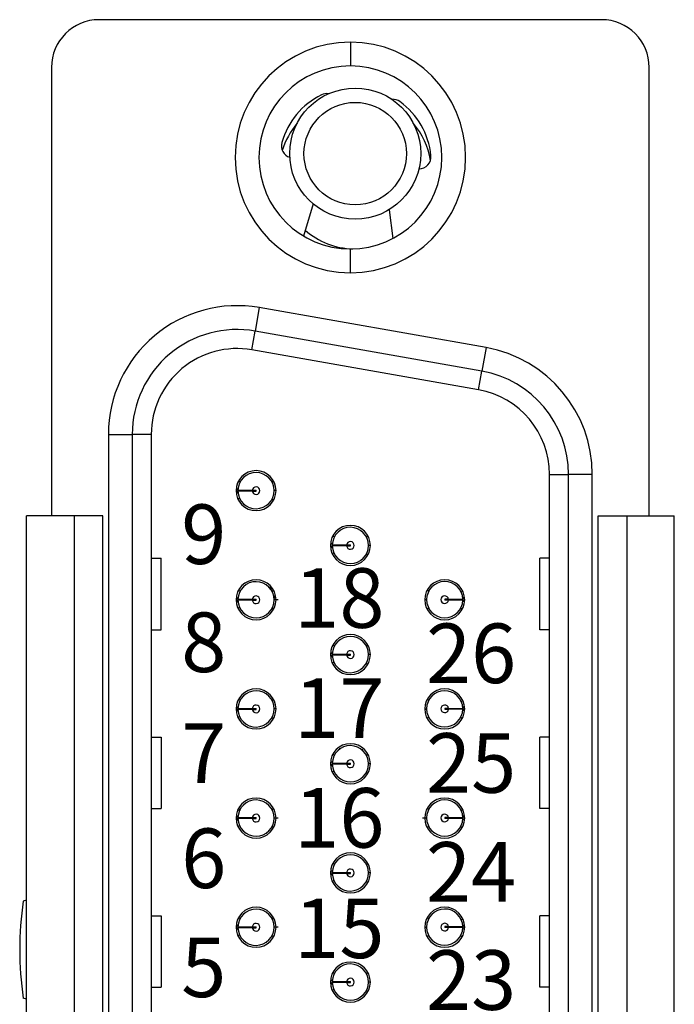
# Model space of a CAD drawing. Header units: inches. Extents: x 0 to 814, y 0 to 621.
# Tile 33 of 41: x 486 to 513, y 314 to 355. Entities that reach past the tile are written whole.
import ezdxf

# ---------------------------------------------------------------- set-up
doc = ezdxf.new("R2010")
doc.units = ezdxf.units.IN
doc.header["$LTSCALE"] = 10
doc.header["$MEASUREMENT"] = 0

msp = doc.modelspace()

# ---------------------------------------------------------------- linework, layer by layer
for p, q in [((510.403, 355.122), (489.303, 355.122)), ((499.853, 354.182), (499.853, 353.182)), ((487.303, 353.122), (487.303, 334.302)), ((512.403, 334.302), (512.403, 353.122)), ((498.295, 347.389), (497.884, 346.045)), ((501.482, 347.15), (501.631, 345.938)), ((499.853, 344.502), (499.853, 345.502)), ((496.03, 343.04), (495.857, 342.055)), ((505.55, 341.361), (496.03, 343.04)), ((495.718, 341.267), (495.857, 342.055)), ((505.377, 340.376), (495.857, 342.055)), ((505.238, 339.588), (495.718, 341.267)), ((505.55, 341.361), (505.377, 340.376)), ((505.238, 339.588), (505.377, 340.376)), ((489.693, 337.722), (490.693, 337.722)), ((489.693, 337.722), (489.693, 294.322)), ((491.493, 337.722), (490.693, 337.722)), ((490.693, 337.722), (490.693, 294.322)), ((491.493, 337.722), (491.493, 294.322)), ((508.213, 336.043), (509.013, 336.043)), ((508.213, 296), (508.213, 336.043)), ((509.013, 296), (509.013, 336.043)), ((510.013, 336.043), (509.013, 336.043)), ((510.013, 296), (510.013, 336.043)), ((495.053, 335.382), (495.068, 335.382)), ((495.053, 335.342), (495.068, 335.342)), ((495.068, 335.382), (495.093, 335.382)), ((495.068, 335.342), (495.093, 335.342)), ((495.093, 335.334), (495.069, 335.277)), ((495.132, 335.342), (495.074, 335.262)), ((495.734, 335.382), (495.893, 335.382)), ((495.734, 335.342), (495.893, 335.342)), ((495.893, 335.342), (495.893, 335.382)), ((496.733, 335.362), (496.653, 335.362)), ((486.256, 297.902), (486.256, 334.302)), ((488.256, 334.302), (486.256, 334.302)), ((488.256, 334.302), (488.256, 297.902)), ((489.456, 334.302), (488.256, 334.302)), ((489.456, 297.902), (489.456, 334.302)), ((510.256, 297.902), (510.256, 334.302)), ((510.256, 334.302), (511.456, 334.302)), ((511.456, 334.302), (511.456, 297.902)), ((511.456, 334.302), (513.456, 334.302)), ((513.456, 297.902), (513.456, 334.302)), ((499.013, 333.082), (499.028, 333.082)), ((499.013, 333.042), (499.028, 333.042)), ((499.028, 333.082), (499.053, 333.082)), ((499.028, 333.042), (499.053, 333.042)), ((499.053, 333.033), (499.029, 332.977)), ((499.092, 333.042), (499.034, 332.961)), ((499.694, 333.082), (499.853, 333.082)), ((499.694, 333.042), (499.853, 333.042)), ((499.853, 333.042), (499.853, 333.082)), ((500.693, 333.062), (500.613, 333.062)), ((491.493, 332.522), (491.904, 332.522)), ((491.904, 329.522), (491.904, 332.522)), ((507.802, 329.522), (507.802, 332.522)), ((508.213, 332.522), (507.802, 332.522)), ((496.539, 331.182), (496.482, 331.319)), ((496.689, 330.819), (496.633, 330.956)), ((495.053, 330.802), (495.068, 330.802)), ((495.053, 330.762), (495.068, 330.762)), ((495.068, 330.802), (495.093, 330.802)), ((495.068, 330.762), (495.093, 330.762)), ((495.093, 330.754), (495.069, 330.697)), ((495.132, 330.762), (495.074, 330.682)), ((495.734, 330.802), (495.893, 330.802)), ((495.734, 330.762), (495.893, 330.762)), ((495.893, 330.762), (495.893, 330.802)), ((496.823, 330.782), (496.653, 330.782)), ((502.973, 330.787), (503.055, 330.787)), ((503.973, 330.807), (503.815, 330.807)), ((503.815, 330.807), (503.815, 330.767)), ((503.973, 330.767), (503.815, 330.767)), ((504.576, 330.807), (504.633, 330.887)), ((504.614, 330.815), (504.638, 330.872)), ((504.639, 330.807), (504.614, 330.807)), ((504.639, 330.767), (504.614, 330.767)), ((504.652, 330.807), (504.639, 330.807)), ((504.653, 330.767), (504.639, 330.767)), ((491.493, 329.522), (491.904, 329.522)), ((508.213, 329.522), (507.802, 329.522)), ((499.013, 328.502), (499.028, 328.502)), ((499.013, 328.462), (499.028, 328.462)), ((499.028, 328.502), (499.053, 328.502)), ((499.028, 328.462), (499.053, 328.462)), ((499.053, 328.453), (499.029, 328.397)), ((499.092, 328.462), (499.034, 328.381)), ((499.694, 328.502), (499.853, 328.502)), ((499.694, 328.462), (499.853, 328.462)), ((499.853, 328.462), (499.853, 328.502)), ((500.693, 328.482), (500.613, 328.482)), ((499.162, 328.165), (499.108, 328.131)), ((495.053, 326.222), (495.068, 326.222)), ((495.053, 326.182), (495.068, 326.182)), ((495.068, 326.222), (495.093, 326.222)), ((495.068, 326.182), (495.093, 326.182)), ((495.093, 326.174), (495.069, 326.117)), ((495.132, 326.182), (495.074, 326.102)), ((495.734, 326.222), (495.893, 326.222)), ((495.734, 326.182), (495.893, 326.182)), ((495.893, 326.182), (495.893, 326.222)), ((496.733, 326.202), (496.653, 326.202)), ((502.973, 326.207), (503.055, 326.207)), ((503.016, 326.193), (503.067, 326.193)), ((503.973, 326.227), (503.815, 326.227)), ((503.815, 326.227), (503.815, 326.187)), ((503.815, 326.193), (503.928, 326.193)), ((503.973, 326.187), (503.815, 326.187)), ((504.576, 326.227), (504.633, 326.307)), ((504.614, 326.235), (504.638, 326.292)), ((504.639, 326.227), (504.614, 326.227)), ((504.639, 326.187), (504.614, 326.187)), ((504.619, 326.193), (504.646, 326.193)), ((504.652, 326.227), (504.639, 326.227)), ((504.653, 326.187), (504.639, 326.187)), ((491.493, 325.022), (491.904, 325.022)), ((491.904, 325.022), (491.904, 322.022)), ((507.802, 322.022), (507.802, 325.022)), ((508.213, 325.022), (507.802, 325.022)), ((499.411, 324.505), (499.404, 324.556)), ((499.529, 324.625), (499.535, 324.58)), ((500.346, 324.462), (500.356, 324.515)), ((499.013, 323.922), (499.028, 323.922)), ((499.028, 323.922), (499.053, 323.922)), ((499.556, 323.882), (499.556, 323.922)), ((499.694, 323.922), (499.853, 323.922)), ((499.853, 323.882), (499.853, 323.922)), ((500.693, 323.902), (500.613, 323.902)), ((499.013, 323.882), (499.028, 323.882)), ((499.028, 323.882), (499.053, 323.882)), ((499.053, 323.873), (499.029, 323.817)), ((499.092, 323.882), (499.034, 323.801)), ((499.694, 323.882), (499.853, 323.882)), ((491.493, 322.022), (491.904, 322.022)), ((495.236, 321.975), (495.15, 321.918)), ((504.551, 321.925), (504.477, 321.975)), ((508.213, 322.022), (507.802, 322.022)), ((495.053, 321.642), (495.068, 321.642)), ((495.053, 321.602), (495.068, 321.602)), ((495.068, 321.642), (495.093, 321.642)), ((495.068, 321.602), (495.093, 321.602)), ((495.093, 321.594), (495.069, 321.537)), ((495.132, 321.602), (495.074, 321.522)), ((495.734, 321.642), (495.893, 321.642)), ((495.734, 321.602), (495.893, 321.602)), ((495.893, 321.602), (495.893, 321.642)), ((496.823, 321.622), (496.653, 321.622)), ((502.884, 321.627), (503.055, 321.627)), ((503.973, 321.647), (503.815, 321.647)), ((503.815, 321.647), (503.815, 321.607)), ((503.973, 321.607), (503.815, 321.607)), ((504.576, 321.647), (504.633, 321.727)), ((504.614, 321.655), (504.638, 321.712)), ((504.639, 321.647), (504.614, 321.647)), ((504.639, 321.607), (504.614, 321.607)), ((504.652, 321.647), (504.639, 321.647)), ((504.653, 321.607), (504.639, 321.607)), ((499.013, 319.342), (499.028, 319.342)), ((499.013, 319.302), (499.028, 319.302)), ((499.028, 319.342), (499.053, 319.342)), ((499.028, 319.302), (499.053, 319.302)), ((499.053, 319.293), (499.029, 319.237)), ((499.092, 319.302), (499.034, 319.221)), ((499.694, 319.342), (499.853, 319.342)), ((499.694, 319.302), (499.853, 319.302)), ((499.853, 319.302), (499.853, 319.342)), ((500.693, 319.322), (500.613, 319.322)), ((486.256, 318.173), (486.12, 318.134)), ((491.493, 317.522), (491.904, 317.522)), ((491.904, 317.522), (491.904, 314.522)), ((507.802, 314.522), (507.802, 317.522)), ((508.213, 317.522), (507.802, 317.522)), ((495.053, 317.062), (495.068, 317.062)), ((495.053, 317.022), (495.068, 317.022)), ((495.068, 317.062), (495.093, 317.062)), ((495.068, 317.022), (495.093, 317.022)), ((495.093, 317.014), (495.069, 316.957)), ((495.132, 317.022), (495.074, 316.942)), ((495.734, 317.062), (495.893, 317.062)), ((495.734, 317.022), (495.893, 317.022)), ((495.893, 317.022), (495.893, 317.062)), ((496.823, 317.042), (496.653, 317.042)), ((502.973, 317.047), (503.055, 317.047)), ((503.973, 317.067), (503.815, 317.067)), ((503.815, 317.067), (503.815, 317.027)), ((503.973, 317.027), (503.815, 317.027)), ((504.576, 317.067), (504.633, 317.147)), ((504.614, 317.075), (504.638, 317.132)), ((504.639, 317.067), (504.614, 317.067)), ((504.639, 317.027), (504.614, 317.027)), ((504.652, 317.067), (504.639, 317.067)), ((504.653, 317.027), (504.639, 317.027)), ((491.493, 314.522), (491.904, 314.522)), ((499.013, 314.762), (499.028, 314.762)), ((499.013, 314.722), (499.028, 314.722)), ((499.028, 314.762), (499.053, 314.762)), ((499.028, 314.722), (499.053, 314.722)), ((499.053, 314.713), (499.029, 314.657)), ((499.092, 314.722), (499.034, 314.641)), ((499.694, 314.762), (499.853, 314.762)), ((499.694, 314.722), (499.853, 314.722)), ((499.853, 314.722), (499.853, 314.762)), ((500.693, 314.742), (500.613, 314.742)), ((508.213, 314.522), (507.802, 314.522)), ((486.256, 314.031), (486.12, 314.07))]:
    msp.add_line(p, q)
for radius in [2.75, 2.15]:
    msp.add_circle((500.056, 349.502), radius)
for centre, radius, start, end in [((489.303, 353.122), 2, 90, 180), ((510.403, 353.122), 2, 0, 90), ((499.853, 349.342), 4.84, 90, 270), ((499.853, 349.342), 4.84, 270, 90), ((499.853, 349.342), 3.84, 90, 270), ((499.853, 349.342), 3.84, 270, 90), ((498.862, 351.511), 0.508, 81.4508, 116.2563), ((500.053, 349.097), 3.2, 116.2563, 164.1243), ((501.637, 351.274), 0.508, 53.9565, 94.6114), ((500.053, 349.097), 3.2, 5.8757, 53.9565), ((500.056, 348.702), 3.2, 139.6128, 163.0427), ((500.056, 348.702), 3.2, 9.2588, 40.3872), ((497.463, 349.833), 0.508, 164.1243, 252.5209), ((502.731, 349.372), 0.508, 270.0376, 5.8757), ((500.056, 348.702), 3.2, 229.0215, 268.2611), ((495.093, 337.722), 5.4, 80, 180), ((495.093, 337.722), 4.4, 80, 180), ((495.093, 337.722), 3.6, 80, 180), ((504.613, 336.043), 5.4, 0, 80), ((504.613, 336.043), 4.4, 0, 80), ((504.613, 336.043), 3.6, 0, 80), ((495.893, 335.362), 0.84, 90, 270), ((495.893, 335.362), 0.76, 181.508, 178.492), ((495.893, 335.362), 0.84, 270, 90), ((495.893, 335.362), 0.16, 187.1808, 172.8192), ((499.853, 333.062), 0.84, 90, 270), ((499.853, 333.062), 0.76, 181.508, 178.492), ((499.853, 333.062), 0.84, 270, 90), ((499.853, 333.062), 0.16, 187.1808, 172.8192), ((495.893, 330.782), 0.84, 90, 270), ((495.893, 330.782), 0.76, 181.508, 178.492), ((495.893, 330.782), 0.84, 270, 90), ((503.813, 330.782), 0.84, 90, 270), ((503.815, 330.787), 0.76, 1.508, 358.492), ((503.813, 330.782), 0.84, 270, 90), ((495.893, 330.782), 0.16, 187.1808, 172.8192), ((503.815, 330.787), 0.16, 7.1808, 352.8192), ((499.853, 328.482), 0.84, 90, 270), ((499.853, 328.482), 0.84, 270, 90), ((499.853, 328.482), 0.76, 181.508, 178.492), ((499.853, 328.482), 0.16, 187.1808, 172.8192), ((495.893, 326.202), 0.84, 90, 270), ((495.893, 326.202), 0.76, 181.508, 178.492), ((495.893, 326.202), 0.84, 270, 90), ((503.813, 326.202), 0.84, 90, 270), ((503.815, 326.207), 0.76, 1.508, 358.492), ((503.813, 326.202), 0.84, 270, 90), ((495.893, 326.202), 0.16, 187.1808, 172.8192), ((503.815, 326.207), 0.16, 7.1808, 352.8192), ((499.853, 323.902), 0.84, 90, 270), ((499.853, 323.902), 0.84, 270, 90), ((499.853, 323.902), 0.76, 181.508, 178.492), ((499.853, 323.902), 0.16, 187.1808, 172.8192), ((495.893, 321.622), 0.84, 90, 270), ((495.893, 321.622), 0.76, 181.508, 178.492), ((495.893, 321.622), 0.84, 270, 90), ((503.813, 321.622), 0.84, 90, 270), ((503.815, 321.627), 0.76, 1.508, 358.492), ((503.813, 321.622), 0.84, 270, 90), ((495.893, 321.622), 0.16, 187.1808, 172.8192), ((503.815, 321.627), 0.16, 7.1808, 352.8192), ((499.853, 319.322), 0.84, 90, 270), ((499.853, 319.322), 0.76, 181.508, 178.492), ((499.853, 319.322), 0.84, 270, 90), ((499.853, 319.322), 0.16, 187.1808, 172.8192), ((499.556, 316.102), 13.589, 171.4002, 188.5998), ((495.893, 317.042), 0.84, 90, 270), ((495.893, 317.042), 0.76, 181.508, 178.492), ((495.893, 317.042), 0.84, 270, 90), ((503.813, 317.042), 0.84, 90, 270), ((503.815, 317.047), 0.76, 1.508, 358.492), ((503.813, 317.042), 0.84, 270, 90), ((495.893, 317.042), 0.16, 187.1808, 172.8192), ((503.815, 317.047), 0.16, 7.1808, 352.8192), ((499.853, 314.742), 0.84, 90, 270), ((499.853, 314.742), 0.76, 181.508, 178.492), ((499.853, 314.742), 0.84, 270, 90), ((499.853, 314.742), 0.16, 187.1808, 172.8192)]:
    msp.add_arc(centre, radius, start, end)
for points, knots in [([(495.221, 335.718), (495.219, 335.722), (495.216, 335.727), (495.168, 335.755), (495.167, 335.755)], [0, 0, 0, 0, 0.9908352, 1, 1, 1, 1]), ([(496.564, 335.719), (496.567, 335.723), (496.57, 335.728), (496.62, 335.757), (496.622, 335.759)], [0, 0, 0, 0, 0.960076, 1, 1, 1, 1]), ([(495.072, 335.459), (495.081, 335.454), (495.123, 335.431), (495.128, 335.404), (495.132, 335.382)], [0, 0, 0, 0, 0.191086, 1, 1, 1, 1]), ([(495.093, 335.382), (495.093, 335.384), (495.093, 335.387), (495.093, 335.39), (495.093, 335.391)], [0, 0, 0, 0, 0.56, 1, 1, 1, 1]), ([(495.093, 335.334), (495.093, 335.335), (495.093, 335.338), (495.093, 335.341), (495.093, 335.342)], [0, 0, 0, 0, 0.56, 1, 1, 1, 1]), ([(495.133, 335.382), (495.137, 335.382), (495.145, 335.382), (495.211, 335.382), (495.296, 335.382), (495.408, 335.382), (495.555, 335.382), (495.674, 335.382), (495.734, 335.382)], [0, 0, 0, 0, 0.175816, 0.349567, 0.487195, 0.621428, 0.811217, 1, 1, 1, 1]), ([(495.734, 335.342), (495.676, 335.342), (495.561, 335.342), (495.415, 335.342), (495.302, 335.342), (495.214, 335.342), (495.146, 335.342), (495.137, 335.342), (495.133, 335.342)], [0, 0, 0, 0, 0.183586, 0.36545, 0.505646, 0.642782, 0.82225, 1, 1, 1, 1]), ([(495.202, 335.045), (495.198, 335.04), (495.194, 335.035), (495.138, 335.007), (495.134, 335.004)], [0, 0, 0, 0, 0.918894, 1, 1, 1, 1]), ([(496.563, 335.005), (496.566, 335), (496.569, 334.996), (496.617, 334.968), (496.618, 334.968)], [0, 0, 0, 0, 0.988149, 1, 1, 1, 1]), ([(499.181, 333.417), (499.179, 333.422), (499.176, 333.426), (499.128, 333.455), (499.127, 333.455)], [0, 0, 0, 0, 0.989577, 1, 1, 1, 1]), ([(500.524, 333.419), (500.527, 333.423), (500.53, 333.428), (500.581, 333.457), (500.583, 333.458)], [0, 0, 0, 0, 0.958728, 1, 1, 1, 1]), ([(499.032, 333.158), (499.041, 333.154), (499.083, 333.131), (499.088, 333.104), (499.092, 333.082)], [0, 0, 0, 0, 0.191151, 1, 1, 1, 1]), ([(499.053, 333.082), (499.053, 333.083), (499.053, 333.086), (499.053, 333.089), (499.053, 333.09)], [0, 0, 0, 0, 0.56, 1, 1, 1, 1]), ([(499.053, 333.033), (499.053, 333.035), (499.053, 333.038), (499.053, 333.04), (499.053, 333.042)], [0, 0, 0, 0, 0.56, 1, 1, 1, 1]), ([(499.093, 333.082), (499.097, 333.082), (499.105, 333.082), (499.172, 333.082), (499.259, 333.082), (499.371, 333.082), (499.517, 333.082), (499.635, 333.082), (499.694, 333.082)], [0, 0, 0, 0, 0.177067, 0.352046, 0.490743, 0.626023, 0.813516, 1, 1, 1, 1]), ([(499.694, 333.042), (499.636, 333.042), (499.522, 333.042), (499.376, 333.042), (499.263, 333.042), (499.174, 333.042), (499.106, 333.042), (499.097, 333.042), (499.093, 333.042)], [0, 0, 0, 0, 0.182847, 0.363954, 0.504684, 0.642334, 0.822026, 1, 1, 1, 1]), ([(499.162, 332.745), (499.158, 332.74), (499.154, 332.734), (499.098, 332.706), (499.094, 332.704)], [0, 0, 0, 0, 0.92005, 1, 1, 1, 1]), ([(500.523, 332.704), (500.526, 332.7), (500.529, 332.696), (500.577, 332.668), (500.578, 332.668)], [0, 0, 0, 0, 0.989361, 1, 1, 1, 1]), ([(495.221, 331.138), (495.219, 331.142), (495.216, 331.147), (495.168, 331.175), (495.167, 331.175)], [0, 0, 0, 0, 0.9908352, 1, 1, 1, 1]), ([(496.564, 331.139), (496.567, 331.143), (496.57, 331.148), (496.62, 331.177), (496.622, 331.179)], [0, 0, 0, 0, 0.960076, 1, 1, 1, 1]), ([(503.144, 331.144), (503.141, 331.148), (503.139, 331.152), (503.091, 331.18), (503.091, 331.18)], [0, 0, 0, 0, 0.997178, 1, 1, 1, 1]), ([(504.505, 331.104), (504.509, 331.109), (504.512, 331.114), (504.566, 331.141), (504.569, 331.142)], [0, 0, 0, 0, 0.944801, 1, 1, 1, 1]), ([(495.072, 330.879), (495.081, 330.874), (495.123, 330.851), (495.128, 330.824), (495.132, 330.802)], [0, 0, 0, 0, 0.191086, 1, 1, 1, 1]), ([(495.093, 330.802), (495.093, 330.804), (495.093, 330.807), (495.093, 330.81), (495.093, 330.811)], [0, 0, 0, 0, 0.56, 1, 1, 1, 1]), ([(495.093, 330.754), (495.093, 330.755), (495.093, 330.758), (495.093, 330.761), (495.093, 330.762)], [0, 0, 0, 0, 0.56, 1, 1, 1, 1]), ([(495.133, 330.802), (495.137, 330.802), (495.145, 330.802), (495.211, 330.802), (495.296, 330.802), (495.408, 330.802), (495.555, 330.802), (495.674, 330.802), (495.734, 330.802)], [0, 0, 0, 0, 0.175816, 0.349567, 0.487195, 0.621428, 0.811217, 1, 1, 1, 1]), ([(495.734, 330.762), (495.676, 330.762), (495.561, 330.762), (495.415, 330.762), (495.302, 330.762), (495.214, 330.762), (495.146, 330.762), (495.137, 330.762), (495.133, 330.762)], [0, 0, 0, 0, 0.183586, 0.36545, 0.505646, 0.642782, 0.82225, 1, 1, 1, 1]), ([(503.973, 330.807), (504.031, 330.807), (504.146, 330.807), (504.292, 330.807), (504.405, 330.807), (504.494, 330.807), (504.561, 330.807), (504.57, 330.807), (504.574, 330.807)], [0, 0, 0, 0, 0.183586, 0.36545, 0.505646, 0.642782, 0.82225, 1, 1, 1, 1]), ([(504.574, 330.767), (504.57, 330.767), (504.562, 330.767), (504.496, 330.767), (504.411, 330.767), (504.299, 330.767), (504.152, 330.767), (504.033, 330.767), (503.973, 330.767)], [0, 0, 0, 0, 0.175816, 0.349567, 0.487195, 0.621428, 0.811217, 1, 1, 1, 1]), ([(504.632, 330.692), (504.625, 330.696), (504.584, 330.718), (504.579, 330.745), (504.576, 330.767)], [0, 0, 0, 0, 0.174714, 1, 1, 1, 1]), ([(504.614, 330.815), (504.614, 330.814), (504.614, 330.811), (504.614, 330.808), (504.614, 330.807)], [0, 0, 0, 0, 0.56, 1, 1, 1, 1]), ([(504.614, 330.767), (504.614, 330.765), (504.614, 330.762), (504.614, 330.759), (504.614, 330.758)], [0, 0, 0, 0, 0.56, 1, 1, 1, 1]), ([(495.202, 330.465), (495.198, 330.46), (495.194, 330.455), (495.138, 330.427), (495.134, 330.424)], [0, 0, 0, 0, 0.918894, 1, 1, 1, 1]), ([(496.563, 330.425), (496.566, 330.42), (496.569, 330.416), (496.617, 330.388), (496.618, 330.388)], [0, 0, 0, 0, 0.988149, 1, 1, 1, 1]), ([(503.144, 330.43), (503.14, 330.425), (503.137, 330.42), (503.084, 330.39), (503.081, 330.388)], [0, 0, 0, 0, 0.933334, 1, 1, 1, 1]), ([(504.486, 330.431), (504.489, 330.427), (504.491, 330.422), (504.54, 330.393), (504.541, 330.393)], [0, 0, 0, 0, 0.981934, 1, 1, 1, 1]), ([(499.181, 328.837), (499.179, 328.842), (499.176, 328.846), (499.128, 328.875), (499.127, 328.875)], [0, 0, 0, 0, 0.9895767, 1, 1, 1, 1]), ([(500.524, 328.839), (500.527, 328.843), (500.53, 328.848), (500.581, 328.877), (500.583, 328.878)], [0, 0, 0, 0, 0.958728, 1, 1, 1, 1]), ([(499.032, 328.578), (499.041, 328.574), (499.083, 328.551), (499.088, 328.524), (499.092, 328.502)], [0, 0, 0, 0, 0.191151, 1, 1, 1, 1]), ([(499.053, 328.502), (499.053, 328.503), (499.053, 328.506), (499.053, 328.509), (499.053, 328.51)], [0, 0, 0, 0, 0.56, 1, 1, 1, 1]), ([(499.053, 328.453), (499.053, 328.455), (499.053, 328.458), (499.053, 328.46), (499.053, 328.462)], [0, 0, 0, 0, 0.56, 1, 1, 1, 1]), ([(499.093, 328.502), (499.097, 328.502), (499.105, 328.502), (499.172, 328.502), (499.259, 328.502), (499.371, 328.502), (499.517, 328.502), (499.635, 328.502), (499.694, 328.502)], [0, 0, 0, 0, 0.177067, 0.352046, 0.490743, 0.626023, 0.813516, 1, 1, 1, 1]), ([(499.694, 328.462), (499.636, 328.462), (499.522, 328.462), (499.376, 328.462), (499.263, 328.462), (499.174, 328.462), (499.106, 328.462), (499.097, 328.462), (499.093, 328.462)], [0, 0, 0, 0, 0.182847, 0.363954, 0.504684, 0.642334, 0.822026, 1, 1, 1, 1]), ([(500.523, 328.124), (500.526, 328.12), (500.529, 328.116), (500.577, 328.088), (500.578, 328.088)], [0, 0, 0, 0, 0.9893611, 1, 1, 1, 1]), ([(495.221, 326.558), (495.219, 326.562), (495.216, 326.567), (495.168, 326.595), (495.167, 326.595)], [0, 0, 0, 0, 0.990835, 1, 1, 1, 1]), ([(496.564, 326.559), (496.567, 326.563), (496.57, 326.568), (496.62, 326.597), (496.622, 326.599)], [0, 0, 0, 0, 0.960076, 1, 1, 1, 1]), ([(503.144, 326.564), (503.141, 326.568), (503.139, 326.572), (503.091, 326.6), (503.091, 326.6)], [0, 0, 0, 0, 0.997178, 1, 1, 1, 1]), ([(504.505, 326.524), (504.509, 326.529), (504.512, 326.534), (504.566, 326.561), (504.569, 326.562)], [0, 0, 0, 0, 0.9448014, 1, 1, 1, 1]), ([(495.072, 326.299), (495.081, 326.294), (495.123, 326.271), (495.128, 326.244), (495.132, 326.222)], [0, 0, 0, 0, 0.1910863, 1, 1, 1, 1]), ([(495.093, 326.222), (495.093, 326.224), (495.093, 326.227), (495.093, 326.23), (495.093, 326.231)], [0, 0, 0, 0, 0.5599999, 1, 1, 1, 1]), ([(495.093, 326.174), (495.093, 326.175), (495.093, 326.178), (495.093, 326.181), (495.093, 326.182)], [0, 0, 0, 0, 0.56, 1, 1, 1, 1]), ([(495.133, 326.222), (495.137, 326.222), (495.145, 326.222), (495.211, 326.222), (495.296, 326.222), (495.408, 326.222), (495.555, 326.222), (495.674, 326.222), (495.734, 326.222)], [0, 0, 0, 0, 0.175816, 0.349567, 0.487195, 0.621428, 0.811217, 1, 1, 1, 1]), ([(495.734, 326.182), (495.676, 326.182), (495.561, 326.182), (495.415, 326.182), (495.302, 326.182), (495.214, 326.182), (495.146, 326.182), (495.137, 326.182), (495.133, 326.182)], [0, 0, 0, 0, 0.183586, 0.36545, 0.505646, 0.642782, 0.82225, 1, 1, 1, 1]), ([(503.973, 326.227), (504.031, 326.227), (504.146, 326.227), (504.292, 326.227), (504.405, 326.227), (504.494, 326.227), (504.561, 326.227), (504.57, 326.227), (504.574, 326.227)], [0, 0, 0, 0, 0.183586, 0.36545, 0.505646, 0.642782, 0.82225, 1, 1, 1, 1]), ([(504.574, 326.187), (504.57, 326.187), (504.562, 326.187), (504.496, 326.187), (504.411, 326.187), (504.299, 326.187), (504.152, 326.187), (504.033, 326.187), (503.973, 326.187)], [0, 0, 0, 0, 0.175816, 0.349567, 0.487195, 0.621428, 0.811217, 1, 1, 1, 1]), ([(504.632, 326.112), (504.625, 326.116), (504.584, 326.138), (504.579, 326.165), (504.576, 326.187)], [0, 0, 0, 0, 0.174714, 1, 1, 1, 1]), ([(504.614, 326.235), (504.614, 326.234), (504.614, 326.231), (504.614, 326.228), (504.614, 326.227)], [0, 0, 0, 0, 0.56, 1, 1, 1, 1]), ([(504.614, 326.187), (504.614, 326.185), (504.614, 326.182), (504.614, 326.179), (504.614, 326.178)], [0, 0, 0, 0, 0.56, 1, 1, 1, 1]), ([(495.202, 325.885), (495.198, 325.88), (495.194, 325.875), (495.138, 325.847), (495.134, 325.844)], [0, 0, 0, 0, 0.918894, 1, 1, 1, 1]), ([(496.563, 325.845), (496.566, 325.84), (496.569, 325.836), (496.617, 325.808), (496.618, 325.808)], [0, 0, 0, 0, 0.988149, 1, 1, 1, 1]), ([(503.144, 325.85), (503.14, 325.845), (503.137, 325.84), (503.084, 325.81), (503.081, 325.808)], [0, 0, 0, 0, 0.933334, 1, 1, 1, 1]), ([(504.486, 325.851), (504.489, 325.847), (504.491, 325.842), (504.54, 325.813), (504.541, 325.813)], [0, 0, 0, 0, 0.981934, 1, 1, 1, 1]), ([(499.032, 323.998), (499.041, 323.994), (499.083, 323.971), (499.088, 323.944), (499.092, 323.922)], [0, 0, 0, 0, 0.191151, 1, 1, 1, 1]), ([(499.053, 323.922), (499.053, 323.923), (499.053, 323.926), (499.053, 323.929), (499.053, 323.93)], [0, 0, 0, 0, 0.56, 1, 1, 1, 1]), ([(499.093, 323.922), (499.097, 323.922), (499.105, 323.922), (499.172, 323.922), (499.259, 323.922), (499.371, 323.922), (499.517, 323.922), (499.635, 323.922), (499.694, 323.922)], [0, 0, 0, 0, 0.177067, 0.352046, 0.490743, 0.626023, 0.813516, 1, 1, 1, 1]), ([(499.181, 324.257), (499.179, 324.262), (499.176, 324.266), (499.128, 324.295), (499.127, 324.295)], [0, 0, 0, 0, 0.9895767, 1, 1, 1, 1]), ([(500.524, 324.259), (500.527, 324.263), (500.53, 324.268), (500.581, 324.297), (500.583, 324.298)], [0, 0, 0, 0, 0.958728, 1, 1, 1, 1]), ([(499.053, 323.873), (499.053, 323.875), (499.053, 323.878), (499.053, 323.88), (499.053, 323.882)], [0, 0, 0, 0, 0.56, 1, 1, 1, 1]), ([(499.694, 323.882), (499.636, 323.882), (499.522, 323.882), (499.376, 323.882), (499.263, 323.882), (499.174, 323.882), (499.106, 323.882), (499.097, 323.882), (499.093, 323.882)], [0, 0, 0, 0, 0.182847, 0.363954, 0.504684, 0.642334, 0.822026, 1, 1, 1, 1]), ([(499.162, 323.585), (499.158, 323.58), (499.154, 323.574), (499.098, 323.546), (499.094, 323.544)], [0, 0, 0, 0, 0.92005, 1, 1, 1, 1]), ([(500.523, 323.544), (500.526, 323.54), (500.529, 323.536), (500.577, 323.508), (500.578, 323.508)], [0, 0, 0, 0, 0.989361, 1, 1, 1, 1]), ([(495.221, 321.978), (495.219, 321.982), (495.216, 321.987), (495.168, 322.015), (495.167, 322.015)], [0, 0, 0, 0, 0.990835, 1, 1, 1, 1]), ([(496.564, 321.979), (496.567, 321.983), (496.57, 321.988), (496.62, 322.017), (496.622, 322.019)], [0, 0, 0, 0, 0.960076, 1, 1, 1, 1]), ([(503.144, 321.984), (503.141, 321.988), (503.139, 321.992), (503.091, 322.02), (503.091, 322.02)], [0, 0, 0, 0, 0.997178, 1, 1, 1, 1]), ([(504.505, 321.944), (504.509, 321.949), (504.512, 321.954), (504.566, 321.981), (504.569, 321.982)], [0, 0, 0, 0, 0.944801, 1, 1, 1, 1]), ([(495.072, 321.719), (495.081, 321.714), (495.123, 321.691), (495.128, 321.664), (495.132, 321.642)], [0, 0, 0, 0, 0.1910863, 1, 1, 1, 1]), ([(495.093, 321.642), (495.093, 321.644), (495.093, 321.647), (495.093, 321.65), (495.093, 321.651)], [0, 0, 0, 0, 0.5599999, 1, 1, 1, 1]), ([(495.093, 321.594), (495.093, 321.595), (495.093, 321.598), (495.093, 321.601), (495.093, 321.602)], [0, 0, 0, 0, 0.56, 1, 1, 1, 1]), ([(495.133, 321.642), (495.137, 321.642), (495.145, 321.642), (495.211, 321.642), (495.296, 321.642), (495.408, 321.642), (495.555, 321.642), (495.674, 321.642), (495.734, 321.642)], [0, 0, 0, 0, 0.175816, 0.349567, 0.487195, 0.621428, 0.811217, 1, 1, 1, 1]), ([(495.734, 321.602), (495.676, 321.602), (495.561, 321.602), (495.415, 321.602), (495.302, 321.602), (495.214, 321.602), (495.146, 321.602), (495.137, 321.602), (495.133, 321.602)], [0, 0, 0, 0, 0.183586, 0.36545, 0.505646, 0.642782, 0.82225, 1, 1, 1, 1]), ([(503.973, 321.647), (504.031, 321.647), (504.146, 321.647), (504.292, 321.647), (504.405, 321.647), (504.494, 321.647), (504.561, 321.647), (504.57, 321.647), (504.574, 321.647)], [0, 0, 0, 0, 0.183586, 0.36545, 0.505646, 0.642782, 0.82225, 1, 1, 1, 1]), ([(504.574, 321.607), (504.57, 321.607), (504.562, 321.607), (504.496, 321.607), (504.411, 321.607), (504.299, 321.607), (504.152, 321.607), (504.033, 321.607), (503.973, 321.607)], [0, 0, 0, 0, 0.175816, 0.349567, 0.487195, 0.621428, 0.811217, 1, 1, 1, 1]), ([(504.632, 321.532), (504.625, 321.536), (504.584, 321.558), (504.579, 321.585), (504.576, 321.607)], [0, 0, 0, 0, 0.174714, 1, 1, 1, 1]), ([(504.614, 321.655), (504.614, 321.654), (504.614, 321.651), (504.614, 321.648), (504.614, 321.647)], [0, 0, 0, 0, 0.56, 1, 1, 1, 1]), ([(504.614, 321.607), (504.614, 321.605), (504.614, 321.602), (504.614, 321.599), (504.614, 321.598)], [0, 0, 0, 0, 0.56, 1, 1, 1, 1]), ([(495.202, 321.305), (495.198, 321.3), (495.194, 321.295), (495.138, 321.267), (495.134, 321.264)], [0, 0, 0, 0, 0.918894, 1, 1, 1, 1]), ([(496.563, 321.265), (496.566, 321.26), (496.569, 321.256), (496.617, 321.228), (496.618, 321.228)], [0, 0, 0, 0, 0.988149, 1, 1, 1, 1]), ([(503.144, 321.27), (503.14, 321.265), (503.137, 321.26), (503.084, 321.23), (503.081, 321.228)], [0, 0, 0, 0, 0.9333336, 1, 1, 1, 1]), ([(504.486, 321.271), (504.489, 321.267), (504.491, 321.262), (504.54, 321.233), (504.541, 321.233)], [0, 0, 0, 0, 0.981934, 1, 1, 1, 1]), ([(499.032, 319.418), (499.041, 319.414), (499.083, 319.391), (499.088, 319.364), (499.092, 319.342)], [0, 0, 0, 0, 0.191151, 1, 1, 1, 1]), ([(499.053, 319.342), (499.053, 319.343), (499.053, 319.346), (499.053, 319.349), (499.053, 319.35)], [0, 0, 0, 0, 0.56, 1, 1, 1, 1]), ([(499.181, 319.677), (499.179, 319.682), (499.176, 319.686), (499.128, 319.715), (499.127, 319.715)], [0, 0, 0, 0, 0.989577, 1, 1, 1, 1]), ([(500.524, 319.679), (500.527, 319.683), (500.53, 319.688), (500.581, 319.717), (500.583, 319.718)], [0, 0, 0, 0, 0.958728, 1, 1, 1, 1]), ([(499.053, 319.293), (499.053, 319.295), (499.053, 319.298), (499.053, 319.3), (499.053, 319.302)], [0, 0, 0, 0, 0.56, 1, 1, 1, 1]), ([(499.093, 319.342), (499.097, 319.342), (499.105, 319.342), (499.172, 319.342), (499.259, 319.342), (499.371, 319.342), (499.517, 319.342), (499.635, 319.342), (499.694, 319.342)], [0, 0, 0, 0, 0.177067, 0.352046, 0.490743, 0.626023, 0.813516, 1, 1, 1, 1]), ([(499.694, 319.302), (499.636, 319.302), (499.522, 319.302), (499.376, 319.302), (499.263, 319.302), (499.174, 319.302), (499.106, 319.302), (499.097, 319.302), (499.093, 319.302)], [0, 0, 0, 0, 0.182847, 0.363954, 0.504684, 0.642334, 0.822026, 1, 1, 1, 1]), ([(499.162, 319.005), (499.158, 319), (499.154, 318.994), (499.098, 318.966), (499.094, 318.964)], [0, 0, 0, 0, 0.92005, 1, 1, 1, 1]), ([(500.523, 318.964), (500.526, 318.96), (500.529, 318.956), (500.577, 318.928), (500.578, 318.928)], [0, 0, 0, 0, 0.989361, 1, 1, 1, 1]), ([(495.221, 317.398), (495.219, 317.402), (495.216, 317.407), (495.168, 317.435), (495.167, 317.435)], [0, 0, 0, 0, 0.990835, 1, 1, 1, 1]), ([(496.564, 317.399), (496.567, 317.403), (496.57, 317.408), (496.62, 317.437), (496.622, 317.439)], [0, 0, 0, 0, 0.960076, 1, 1, 1, 1]), ([(503.144, 317.404), (503.141, 317.408), (503.139, 317.412), (503.091, 317.44), (503.091, 317.44)], [0, 0, 0, 0, 0.997178, 1, 1, 1, 1]), ([(504.505, 317.364), (504.509, 317.369), (504.512, 317.374), (504.566, 317.401), (504.569, 317.402)], [0, 0, 0, 0, 0.944801, 1, 1, 1, 1]), ([(495.072, 317.139), (495.081, 317.134), (495.123, 317.111), (495.128, 317.084), (495.132, 317.062)], [0, 0, 0, 0, 0.1910863, 1, 1, 1, 1]), ([(495.093, 317.062), (495.093, 317.064), (495.093, 317.067), (495.093, 317.07), (495.093, 317.071)], [0, 0, 0, 0, 0.5599999, 1, 1, 1, 1]), ([(495.093, 317.014), (495.093, 317.015), (495.093, 317.018), (495.093, 317.021), (495.093, 317.022)], [0, 0, 0, 0, 0.56, 1, 1, 1, 1]), ([(495.133, 317.062), (495.137, 317.062), (495.145, 317.062), (495.211, 317.062), (495.296, 317.062), (495.408, 317.062), (495.555, 317.062), (495.674, 317.062), (495.734, 317.062)], [0, 0, 0, 0, 0.175816, 0.349567, 0.487195, 0.621428, 0.811217, 1, 1, 1, 1]), ([(495.734, 317.022), (495.676, 317.022), (495.561, 317.022), (495.415, 317.022), (495.302, 317.022), (495.214, 317.022), (495.146, 317.022), (495.137, 317.022), (495.133, 317.022)], [0, 0, 0, 0, 0.183586, 0.36545, 0.505646, 0.642782, 0.82225, 1, 1, 1, 1]), ([(503.973, 317.067), (504.031, 317.067), (504.146, 317.067), (504.292, 317.067), (504.405, 317.067), (504.494, 317.067), (504.561, 317.067), (504.57, 317.067), (504.574, 317.067)], [0, 0, 0, 0, 0.183586, 0.36545, 0.505646, 0.642782, 0.82225, 1, 1, 1, 1]), ([(504.574, 317.027), (504.57, 317.027), (504.562, 317.027), (504.496, 317.027), (504.411, 317.027), (504.299, 317.027), (504.152, 317.027), (504.033, 317.027), (503.973, 317.027)], [0, 0, 0, 0, 0.175816, 0.349567, 0.487195, 0.621428, 0.811217, 1, 1, 1, 1]), ([(504.632, 316.952), (504.625, 316.956), (504.584, 316.978), (504.579, 317.005), (504.576, 317.027)], [0, 0, 0, 0, 0.174714, 1, 1, 1, 1]), ([(504.614, 317.075), (504.614, 317.074), (504.614, 317.071), (504.614, 317.068), (504.614, 317.067)], [0, 0, 0, 0, 0.56, 1, 1, 1, 1]), ([(504.614, 317.027), (504.614, 317.025), (504.614, 317.022), (504.614, 317.019), (504.614, 317.018)], [0, 0, 0, 0, 0.56, 1, 1, 1, 1]), ([(495.202, 316.725), (495.198, 316.72), (495.194, 316.715), (495.138, 316.687), (495.134, 316.684)], [0, 0, 0, 0, 0.918894, 1, 1, 1, 1]), ([(496.563, 316.685), (496.566, 316.68), (496.569, 316.676), (496.617, 316.648), (496.618, 316.648)], [0, 0, 0, 0, 0.988149, 1, 1, 1, 1]), ([(503.144, 316.69), (503.14, 316.685), (503.137, 316.68), (503.084, 316.65), (503.081, 316.648)], [0, 0, 0, 0, 0.933334, 1, 1, 1, 1]), ([(504.486, 316.691), (504.489, 316.687), (504.491, 316.682), (504.54, 316.653), (504.541, 316.653)], [0, 0, 0, 0, 0.981934, 1, 1, 1, 1]), ([(499.032, 314.838), (499.041, 314.834), (499.083, 314.811), (499.088, 314.784), (499.092, 314.762)], [0, 0, 0, 0, 0.191151, 1, 1, 1, 1]), ([(499.181, 315.097), (499.179, 315.102), (499.176, 315.106), (499.128, 315.135), (499.127, 315.135)], [0, 0, 0, 0, 0.989577, 1, 1, 1, 1]), ([(500.524, 315.099), (500.527, 315.103), (500.53, 315.108), (500.581, 315.137), (500.583, 315.138)], [0, 0, 0, 0, 0.958728, 1, 1, 1, 1]), ([(499.053, 314.762), (499.053, 314.763), (499.053, 314.766), (499.053, 314.769), (499.053, 314.77)], [0, 0, 0, 0, 0.56, 1, 1, 1, 1]), ([(499.053, 314.713), (499.053, 314.715), (499.053, 314.718), (499.053, 314.72), (499.053, 314.722)], [0, 0, 0, 0, 0.5599999, 1, 1, 1, 1]), ([(499.093, 314.762), (499.097, 314.762), (499.105, 314.762), (499.172, 314.762), (499.259, 314.762), (499.371, 314.762), (499.517, 314.762), (499.635, 314.762), (499.694, 314.762)], [0, 0, 0, 0, 0.177067, 0.352046, 0.490743, 0.626023, 0.813516, 1, 1, 1, 1]), ([(499.694, 314.722), (499.636, 314.722), (499.522, 314.722), (499.376, 314.722), (499.263, 314.722), (499.174, 314.722), (499.106, 314.722), (499.097, 314.722), (499.093, 314.722)], [0, 0, 0, 0, 0.182847, 0.363954, 0.504684, 0.642334, 0.822026, 1, 1, 1, 1]), ([(499.162, 314.425), (499.158, 314.42), (499.154, 314.414), (499.098, 314.386), (499.094, 314.384)], [0, 0, 0, 0, 0.92005, 1, 1, 1, 1]), ([(500.523, 314.384), (500.526, 314.38), (500.529, 314.376), (500.577, 314.348), (500.578, 314.348)], [0, 0, 0, 0, 0.989361, 1, 1, 1, 1])]:
    msp.add_open_spline(points, degree=3, knots=knots)

# ---------------------------------------------------------------- texts
at = {"lineweight": 15, "char_height": 2.5, "attachment_point": 1}
for s, insert in [('9', (492.75, 334.783)), ('18', (497.498, 332.106)), ('8', (492.75, 330.25)), ('26', (503.03, 329.786)), ('17', (497.498, 327.487)), ('7', (492.75, 325.6)), ('25', (503.03, 325.185)), ('16', (497.498, 322.882)), ('6', (492.75, 321.186)), ('24', (503.03, 320.615)), ('15', (497.498, 318.248)), ('5', (492.75, 316.611)), ('23', (503.03, 316.076))]:
    msp.add_mtext_dynamic_manual_height_columns(s, width=2.5, gutter_width=42.333, heights=[0], dxfattribs=dict(at, insert=insert))

doc.saveas('drawing.dxf')
